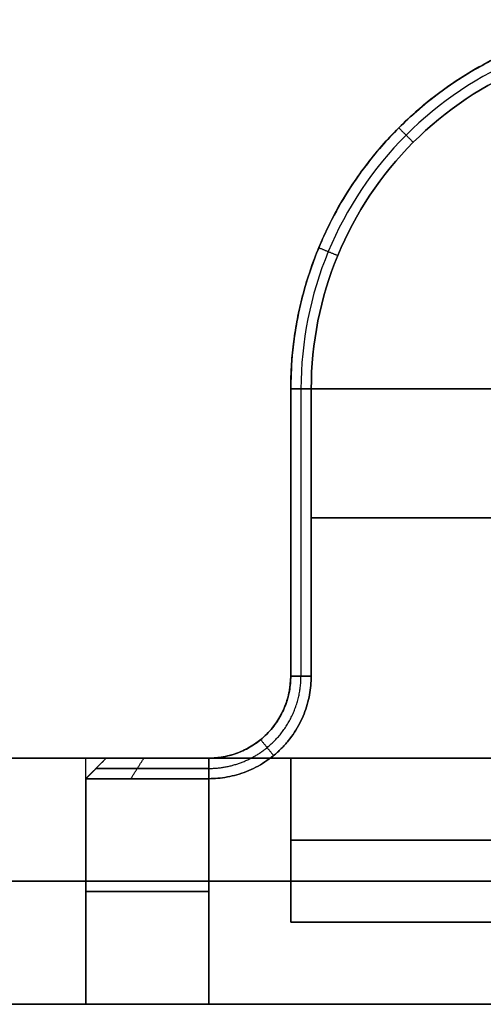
# Model space of a CAD drawing. Header units: millimetres. Extents: x -287 to 309, y -16 to 144.
# Tile 17 of 26: x 151 to 157, y -16 to -4. Entities that reach past the tile are written whole.
import ezdxf

# ---------------------------------------------------------------- set-up
doc = ezdxf.new("R2010")
doc.units = ezdxf.units.MM
doc.layers.add('Défaut', color=7, linetype='Continuous', true_color=0x000000)

msp = doc.modelspace()

# ---------------------------------------------------------------- linework, layer by layer
at = {"layer": 'Défaut'}
for p, q in [((154.478, -8.144, 296.4), (156.978, -8.144, 296.4)), ((156.978, -8.144, 299.6), (154.478, -8.144, 299.6)), ((154.478, -8.144, 496.4), (156.978, -8.144, 496.4)), ((156.978, -8.144, 499.6), (154.478, -8.144, 499.6)), ((154.478, -8.144, 96.4), (156.978, -8.144, 96.4)), ((156.978, -8.144, 99.6), (154.478, -8.144, 99.6)), ((154.728, -9.713, 302.1), (157.739, -9.713, 302.1)), ((157.739, -9.713, 293.9), (154.728, -9.713, 293.9)), ((154.728, -9.713, 502.1), (157.739, -9.713, 502.1)), ((157.739, -9.713, 493.9), (154.728, -9.713, 493.9)), ((154.728, -9.713, 102.1), (157.739, -9.713, 102.1)), ((157.739, -9.713, 93.9), (154.728, -9.713, 93.9)), ((154.478, -11.644, 300.448), (154.478, -11.644, 299.6)), ((154.478, -11.644, 500.448), (154.478, -11.644, 499.6)), ((154.478, -11.644, 100.448), (154.478, -11.644, 99.6)), ((-135.522, -12.644, 298), (158.478, -12.644, 298)), ((-135.522, -12.644, 498), (158.478, -12.644, 498)), ((-135.522, -12.644, 98), (158.478, -12.644, 98)), ((11.978, -12.644, 298), (151.978, -12.644, 298)), ((151.978, -12.894, 298), (152.228, -12.644, 298)), ((151.978, -12.894, 498), (152.228, -12.644, 498)), ((151.978, -12.894, 98), (152.228, -12.644, 98)), ((152.228, -12.644, 298), (154.478, -12.644, 298)), ((152.228, -12.644, 498), (154.478, -12.644, 498)), ((152.228, -12.644, 98), (154.478, -12.644, 98)), ((153.353, -12.644, 294.156), (153.353, -12.644, 301.844)), ((153.353, -12.644, 494.156), (153.353, -12.644, 501.844)), ((153.353, -12.644, 94.156), (153.353, -12.644, 101.844)), ((154.478, -14.644, 298), (154.478, -12.644, 298)), ((154.478, -14.644, 498), (154.478, -12.644, 498)), ((154.478, -14.644, 98), (154.478, -12.644, 98)), ((152.103, -12.769, 300.6), (152.103, -12.769, 295.4)), ((152.103, -12.769, 500.6), (152.103, -12.769, 495.4)), ((152.103, -12.769, 100.6), (152.103, -12.769, 95.4)), ((151.978, -12.894, 298), (151.978, -15.644, 298)), ((151.978, -12.894, 498), (151.978, -15.644, 498)), ((151.978, -12.894, 98), (151.978, -15.644, 98)), ((154.478, -13.644, 296.4), (154.478, -13.644, 299.6)), ((154.478, -13.644, 296.4), (163.478, -13.644, 296.4)), ((163.478, -13.644, 299.6), (154.478, -13.644, 299.6)), ((154.478, -13.644, 496.4), (154.478, -13.644, 499.6)), ((154.478, -13.644, 496.4), (163.478, -13.644, 496.4)), ((163.478, -13.644, 499.6), (154.478, -13.644, 499.6)), ((154.478, -13.644, 96.4), (154.478, -13.644, 99.6)), ((154.478, -13.644, 96.4), (163.478, -13.644, 96.4)), ((163.478, -13.644, 99.6), (154.478, -13.644, 99.6)), ((307.478, -14.144), (13.978, -14.144)), ((13.978, -14.144, 596), (307.478, -14.144, 596)), ((151.978, -14.269, 295.4), (151.978, -14.269, 300.6)), ((151.978, -14.269, 495.4), (151.978, -14.269, 500.6)), ((151.978, -14.269, 95.4), (151.978, -14.269, 100.6)), ((154.478, -14.644, 298), (163.478, -14.644, 298)), ((154.478, -14.644, 498), (163.478, -14.644, 498)), ((154.478, -14.644, 98), (163.478, -14.644, 98)), ((11.978, -15.644, 298), (151.978, -15.644, 298)), ((151.978, -15.644, 298), (188.978, -15.644, 298)), ((151.978, -15.644, 498), (188.978, -15.644, 498)), ((151.978, -15.644, 98), (188.978, -15.644, 98))]:
    msp.add_line(p, q, dxfattribs=at)
at = {"layer": 'Défaut', "extrusion": (0, 0, -1)}
for centre in [(-153.478, -11.644, -300.725), (-153.478, -11.644, -500.725), (-153.478, -11.644, -100.725)]:
    msp.add_arc(centre, 1, 180, 270, dxfattribs=at)
at = {"layer": 'Défaut'}
for centre in [(153.478, -11.644, 295.275), (153.478, -11.644, 495.275), (153.478, -11.644, 95.275)]:
    msp.add_arc(centre, 1, 270, 360, dxfattribs=at)
at = {"layer": 'Défaut', "extrusion": (0, -1, 0)}
for centre, start, end in [((153.478, 300.6, 14.269), 90, 180), ((153.478, 295.4, 14.269), 180, 270), ((153.478, 500.6, 14.269), 90, 180), ((153.478, 495.4, 14.269), 180, 270), ((153.478, 100.6, 14.269), 90, 180), ((153.478, 95.4, 14.269), 180, 270)]:
    msp.add_arc(centre, 1.5, start, end, dxfattribs=at)
at = {"layer": 'Défaut'}
for points, weights, degree, knots in [([(163.478, -11.644, 294.15), (163.478, -9.894, 294.15), (163.478, -8.144, 294.15), (163.478, -3.644, 294.15), (158.978, -3.644, 294.15), (154.478, -3.644, 294.15), (154.478, -8.144, 294.15), (154.478, -9.894, 294.15), (154.478, -11.644, 294.15)], [1, 1, 1, 0.707106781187, 1, 0.707106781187, 1, 1, 1], 2, [0, 0, 0, 3.5, 3.5, 12.499985, 12.499985, 21.499971, 21.499971, 24.999971, 24.999971, 24.999971]), ([(163.478, -11.644, 494.15), (163.478, -9.894, 494.15), (163.478, -8.144, 494.15), (163.478, -3.644, 494.15), (158.978, -3.644, 494.15), (154.478, -3.644, 494.15), (154.478, -8.144, 494.15), (154.478, -9.894, 494.15), (154.478, -11.644, 494.15)], [1, 1, 1, 0.707106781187, 1, 0.707106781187, 1, 1, 1], 2, [0, 0, 0, 3.5, 3.5, 12.499985, 12.499985, 21.499971, 21.499971, 24.999971, 24.999971, 24.999971]), ([(163.478, -11.644, 94.15), (163.478, -9.894, 94.15), (163.478, -8.144, 94.15), (163.478, -3.644, 94.15), (158.978, -3.644, 94.15), (154.478, -3.644, 94.15), (154.478, -8.144, 94.15), (154.478, -9.894, 94.15), (154.478, -11.644, 94.15)], [1, 1, 1, 0.707106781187, 1, 0.707106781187, 1, 1, 1], 2, [0, 0, 0, 3.5, 3.5, 12.499985, 12.499985, 21.499971, 21.499971, 24.999971, 24.999971, 24.999971]), ([(163.478, -11.644, 296.4), (163.478, -10.477, 296.4), (163.478, -9.311, 296.4), (163.478, -8.144, 296.4), (163.478, -5.508, 296.4), (161.614, -3.644, 296.4), (158.978, -3.644, 296.4), (156.342, -3.644, 296.4), (154.478, -5.508, 296.4), (154.478, -8.144, 296.4), (154.478, -9.311, 296.4), (154.478, -10.477, 296.4), (154.478, -11.644, 296.4)], [1, 1, 1, 1, 0.804738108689, 0.804738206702, 1.0000002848, 0.804738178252, 0.804738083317, 1, 1, 1, 1], 3, [0, 0, 0, 0, 3.500004, 3.500004, 3.500004, 11.408116, 11.408116, 11.408116, 19.316228, 19.316228, 19.316228, 22.816231, 22.816231, 22.816231, 22.816231]), ([(154.478, -11.644, 299.6), (154.478, -10.477, 299.6), (154.478, -9.311, 299.6), (154.478, -8.144, 299.6), (154.478, -5.508, 299.6), (156.342, -3.644, 299.6), (158.978, -3.644, 299.6), (161.614, -3.644, 299.6), (163.478, -5.508, 299.6), (163.478, -8.144, 299.6), (163.478, -9.311, 299.6), (163.478, -10.477, 299.6), (163.478, -11.644, 299.6)], [1, 1, 1, 1, 0.804738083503, 0.804738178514, 1.00000028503, 0.804738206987, 0.804738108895, 1, 1, 1, 1], 3, [0, 0, 0, 0, 3.500003, 3.500003, 3.500003, 11.408116, 11.408116, 11.408116, 19.316228, 19.316228, 19.316228, 22.816231, 22.816231, 22.816231, 22.816231]), ([(163.478, -11.644, 496.4), (163.478, -10.477, 496.4), (163.478, -9.311, 496.4), (163.478, -8.144, 496.4), (163.478, -5.508, 496.4), (161.614, -3.644, 496.4), (158.978, -3.644, 496.4), (156.342, -3.644, 496.4), (154.478, -5.508, 496.4), (154.478, -8.144, 496.4), (154.478, -9.311, 496.4), (154.478, -10.477, 496.4), (154.478, -11.644, 496.4)], [1, 1, 1, 1, 0.804738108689, 0.804738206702, 1.0000002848, 0.804738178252, 0.804738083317, 1, 1, 1, 1], 3, [0, 0, 0, 0, 3.500004, 3.500004, 3.500004, 11.408116, 11.408116, 11.408116, 19.316228, 19.316228, 19.316228, 22.816231, 22.816231, 22.816231, 22.816231]), ([(154.478, -11.644, 499.6), (154.478, -10.477, 499.6), (154.478, -9.311, 499.6), (154.478, -8.144, 499.6), (154.478, -5.508, 499.6), (156.342, -3.644, 499.6), (158.978, -3.644, 499.6), (161.614, -3.644, 499.6), (163.478, -5.508, 499.6), (163.478, -8.144, 499.6), (163.478, -9.311, 499.6), (163.478, -10.477, 499.6), (163.478, -11.644, 499.6)], [1, 1, 1, 1, 0.804738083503, 0.804738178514, 1.00000028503, 0.804738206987, 0.804738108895, 1, 1, 1, 1], 3, [0, 0, 0, 0, 3.500003, 3.500003, 3.500003, 11.408116, 11.408116, 11.408116, 19.316228, 19.316228, 19.316228, 22.816231, 22.816231, 22.816231, 22.816231]), ([(163.478, -11.644, 96.4), (163.478, -10.477, 96.4), (163.478, -9.311, 96.4), (163.478, -8.144, 96.4), (163.478, -5.508, 96.4), (161.614, -3.644, 96.4), (158.978, -3.644, 96.4), (156.342, -3.644, 96.4), (154.478, -5.508, 96.4), (154.478, -8.144, 96.4), (154.478, -9.311, 96.4), (154.478, -10.477, 96.4), (154.478, -11.644, 96.4)], [1, 1, 1, 1, 0.804738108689, 0.804738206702, 1.0000002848, 0.804738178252, 0.804738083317, 1, 1, 1, 1], 3, [0, 0, 0, 0, 3.500004, 3.500004, 3.500004, 11.408116, 11.408116, 11.408116, 19.316228, 19.316228, 19.316228, 22.816231, 22.816231, 22.816231, 22.816231]), ([(154.478, -11.644, 99.6), (154.478, -10.477, 99.6), (154.478, -9.311, 99.6), (154.478, -8.144, 99.6), (154.478, -5.508, 99.6), (156.342, -3.644, 99.6), (158.978, -3.644, 99.6), (161.614, -3.644, 99.6), (163.478, -5.508, 99.6), (163.478, -8.144, 99.6), (163.478, -9.311, 99.6), (163.478, -10.477, 99.6), (163.478, -11.644, 99.6)], [1, 1, 1, 1, 0.804738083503, 0.804738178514, 1.00000028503, 0.804738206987, 0.804738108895, 1, 1, 1, 1], 3, [0, 0, 0, 0, 3.500003, 3.500003, 3.500003, 11.408116, 11.408116, 11.408116, 19.316228, 19.316228, 19.316228, 22.816231, 22.816231, 22.816231, 22.816231]), ([(153.478, -12.769, 294.025), (153.879, -12.769, 294.025), (154.19, -12.515, 294.025), (154.603, -12.177, 294.025), (154.603, -11.644, 294.025)], [0.965952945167, 0.925679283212, 1, 0.903597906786, 1.00000000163], 2, [0.003447, 0.003447, 0.003447, 0.85666, 0.85666, 1.96337, 1.96337, 1.96337]), ([(153.478, -12.769, 301.975), (153.879, -12.769, 301.975), (154.19, -12.515, 301.975), (154.603, -12.177, 301.975), (154.603, -11.644, 301.975)], [0.965952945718, 0.92567928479, 1, 0.903597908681, 1.00000000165], 2, [0.003447, 0.003447, 0.003447, 0.85666, 0.85666, 1.963369, 1.963369, 1.963369]), ([(153.478, -12.769, 494.025), (153.879, -12.769, 494.025), (154.19, -12.515, 494.025), (154.603, -12.177, 494.025), (154.603, -11.644, 494.025)], [0.965952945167, 0.925679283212, 1, 0.903597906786, 1.00000000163], 2, [0.003447, 0.003447, 0.003447, 0.85666, 0.85666, 1.96337, 1.96337, 1.96337]), ([(153.478, -12.769, 501.975), (153.879, -12.769, 501.975), (154.19, -12.515, 501.975), (154.603, -12.177, 501.975), (154.603, -11.644, 501.975)], [0.965952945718, 0.92567928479, 1, 0.903597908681, 1.00000000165], 2, [0.003447, 0.003447, 0.003447, 0.85666, 0.85666, 1.963369, 1.963369, 1.963369]), ([(153.478, -12.769, 94.025), (153.879, -12.769, 94.025), (154.19, -12.515, 94.025), (154.603, -12.177, 94.025), (154.603, -11.644, 94.025)], [0.965952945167, 0.925679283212, 1, 0.903597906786, 1.00000000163], 2, [0.003447, 0.003447, 0.003447, 0.85666, 0.85666, 1.96337, 1.96337, 1.96337]), ([(153.478, -12.769, 101.975), (153.879, -12.769, 101.975), (154.19, -12.515, 101.975), (154.603, -12.177, 101.975), (154.603, -11.644, 101.975)], [0.965952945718, 0.92567928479, 1, 0.903597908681, 1.00000000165], 2, [0.003447, 0.003447, 0.003447, 0.85666, 0.85666, 1.963369, 1.963369, 1.963369]), ([(187.478, -12.644, 493.9), (170.478, -12.644, 493.9), (153.478, -12.644, 493.9), (151.978, -12.644, 493.9), (151.978, -12.644, 495.4), (151.978, -12.644, 498), (151.978, -12.644, 500.6), (151.978, -12.644, 502.1), (153.478, -12.644, 502.1)], [1, 1, 1, 0.707106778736, 1, 1, 1, 0.707106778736, 1], 2, [-120.253855, -120.253855, -120.253855, -87.813247, -87.813247, -84.95084, -84.95084, -79.989335, -79.989335, -77.126929, -77.126929, -77.126929]), ([(187.478, -12.644, 293.9), (170.478, -12.644, 293.9), (153.478, -12.644, 293.9), (151.978, -12.644, 293.9), (151.978, -12.644, 295.4), (151.978, -12.644, 298), (151.978, -12.644, 300.6), (151.978, -12.644, 302.1), (153.478, -12.644, 302.1)], [1, 1, 1, 0.707106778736, 1, 1, 1, 0.707106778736, 1], 2, [-120.253855, -120.253855, -120.253855, -87.813247, -87.813247, -84.95084, -84.95084, -79.989335, -79.989335, -77.126929, -77.126929, -77.126929]), ([(187.478, -12.644, 93.9), (170.478, -12.644, 93.9), (153.478, -12.644, 93.9), (151.978, -12.644, 93.9), (151.978, -12.644, 95.4), (151.978, -12.644, 98), (151.978, -12.644, 100.6), (151.978, -12.644, 102.1), (153.478, -12.644, 102.1)], [1, 1, 1, 0.707106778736, 1, 1, 1, 0.707106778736, 1], 2, [-120.253855, -120.253855, -120.253855, -87.813247, -87.813247, -84.95084, -84.95084, -79.989335, -79.989335, -77.126929, -77.126929, -77.126929]), ([(187.478, -12.644, 493.9), (188.978, -12.644, 493.9), (188.978, -12.644, 495.4), (188.978, -12.644, 498), (188.978, -12.644, 500.6), (188.978, -12.644, 502.1), (187.478, -12.644, 502.1), (170.478, -12.644, 502.1), (153.478, -12.644, 502.1)], [1, 0.707106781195, 1, 1, 1, 0.707106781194, 1, 1, 1], 2, [120.253855, 120.253855, 120.253855, 123.116261, 123.116261, 128.077764, 128.077764, 130.94017, 130.94017, 163.38077, 163.38077, 163.38077]), ([(187.478, -12.644, 293.9), (188.978, -12.644, 293.9), (188.978, -12.644, 295.4), (188.978, -12.644, 298), (188.978, -12.644, 300.6), (188.978, -12.644, 302.1), (187.478, -12.644, 302.1), (170.478, -12.644, 302.1), (153.478, -12.644, 302.1)], [1, 0.707106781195, 1, 1, 1, 0.707106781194, 1, 1, 1], 2, [120.253855, 120.253855, 120.253855, 123.116261, 123.116261, 128.077764, 128.077764, 130.94017, 130.94017, 163.38077, 163.38077, 163.38077]), ([(187.478, -12.644, 93.9), (188.978, -12.644, 93.9), (188.978, -12.644, 95.4), (188.978, -12.644, 98), (188.978, -12.644, 100.6), (188.978, -12.644, 102.1), (187.478, -12.644, 102.1), (170.478, -12.644, 102.1), (153.478, -12.644, 102.1)], [1, 0.707106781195, 1, 1, 1, 0.707106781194, 1, 1, 1], 2, [120.253855, 120.253855, 120.253855, 123.116261, 123.116261, 128.077764, 128.077764, 130.94017, 130.94017, 163.38077, 163.38077, 163.38077]), ([(152.103, -12.769, 295.4), (152.103, -12.769, 294.748), (152.608, -12.769, 294.336), (152.988, -12.769, 294.025), (153.478, -12.769, 294.025)], [1, 0.903598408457, 1, 0.925679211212, 0.965953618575], 2, [-0.000008, -0.000008, -0.000008, 1.106725, 1.106725, 1.959961, 1.959961, 1.959961]), ([(153.478, -12.769, 301.975), (152.988, -12.769, 301.975), (152.608, -12.769, 301.664), (152.103, -12.769, 301.252), (152.103, -12.769, 300.6)], [0.965953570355, 0.925679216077, 1, 0.903598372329, 0.999999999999], 2, [0.003483, 0.003483, 0.003483, 0.856717, 0.856717, 1.963449, 1.963449, 1.963449]), ([(152.103, -12.769, 495.4), (152.103, -12.769, 494.748), (152.608, -12.769, 494.336), (152.988, -12.769, 494.025), (153.478, -12.769, 494.025)], [1, 0.903598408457, 1, 0.925679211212, 0.965953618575], 2, [-0.000008, -0.000008, -0.000008, 1.106725, 1.106725, 1.959961, 1.959961, 1.959961]), ([(153.478, -12.769, 501.975), (152.988, -12.769, 501.975), (152.608, -12.769, 501.664), (152.103, -12.769, 501.252), (152.103, -12.769, 500.6)], [0.965953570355, 0.925679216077, 1, 0.903598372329, 0.999999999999], 2, [0.003483, 0.003483, 0.003483, 0.856717, 0.856717, 1.963449, 1.963449, 1.963449]), ([(152.103, -12.769, 95.4), (152.103, -12.769, 94.748), (152.608, -12.769, 94.336), (152.988, -12.769, 94.025), (153.478, -12.769, 94.025)], [1, 0.903598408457, 1, 0.925679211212, 0.965953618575], 2, [-0.000008, -0.000008, -0.000008, 1.106725, 1.106725, 1.959961, 1.959961, 1.959961]), ([(153.478, -12.769, 101.975), (152.988, -12.769, 101.975), (152.608, -12.769, 101.664), (152.103, -12.769, 101.252), (152.103, -12.769, 100.6)], [0.965953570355, 0.925679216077, 1, 0.903598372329, 0.999999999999], 2, [0.003483, 0.003483, 0.003483, 0.856717, 0.856717, 1.963449, 1.963449, 1.963449]), ([(153.478, -14.144, 502.1), (151.978, -14.144, 502.1), (151.978, -14.144, 500.6), (151.978, -14.144, 498), (151.978, -14.144, 495.4), (151.978, -14.144, 493.9), (153.478, -14.144, 493.9), (170.478, -14.144, 493.9), (187.478, -14.144, 493.9)], [1, 0.707106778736, 1, 1, 1, 0.707106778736, 1, 1, 1], 2, [77.126929, 77.126929, 77.126929, 79.090392, 79.090392, 84.290392, 84.290392, 86.253855, 86.253855, 120.253855, 120.253855, 120.253855]), ([(153.478, -14.144, 302.1), (151.978, -14.144, 302.1), (151.978, -14.144, 300.6), (151.978, -14.144, 298), (151.978, -14.144, 295.4), (151.978, -14.144, 293.9), (153.478, -14.144, 293.9), (170.478, -14.144, 293.9), (187.478, -14.144, 293.9)], [1, 0.707106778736, 1, 1, 1, 0.707106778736, 1, 1, 1], 2, [77.126929, 77.126929, 77.126929, 79.090392, 79.090392, 84.290392, 84.290392, 86.253855, 86.253855, 120.253855, 120.253855, 120.253855]), ([(153.478, -14.144, 102.1), (151.978, -14.144, 102.1), (151.978, -14.144, 100.6), (151.978, -14.144, 98), (151.978, -14.144, 95.4), (151.978, -14.144, 93.9), (153.478, -14.144, 93.9), (170.478, -14.144, 93.9), (187.478, -14.144, 93.9)], [1, 0.707106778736, 1, 1, 1, 0.707106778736, 1, 1, 1], 2, [77.126929, 77.126929, 77.126929, 79.090392, 79.090392, 84.290392, 84.290392, 86.253855, 86.253855, 120.253855, 120.253855, 120.253855]), ([(187.478, -14.144, 493.9), (188.978, -14.144, 493.9), (188.978, -14.144, 495.4), (188.978, -14.144, 498), (188.978, -14.144, 500.6), (188.978, -14.144, 502.1), (187.478, -14.144, 502.1), (170.478, -14.144, 502.1), (153.478, -14.144, 502.1)], [1, 0.707106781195, 1, 1, 1, 0.707106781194, 1, 1, 1], 2, [120.253855, 120.253855, 120.253855, 122.217312, 122.217312, 127.417312, 127.417312, 129.38077, 129.38077, 163.38077, 163.38077, 163.38077]), ([(187.478, -14.144, 293.9), (188.978, -14.144, 293.9), (188.978, -14.144, 295.4), (188.978, -14.144, 298), (188.978, -14.144, 300.6), (188.978, -14.144, 302.1), (187.478, -14.144, 302.1), (170.478, -14.144, 302.1), (153.478, -14.144, 302.1)], [1, 0.707106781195, 1, 1, 1, 0.707106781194, 1, 1, 1], 2, [120.253855, 120.253855, 120.253855, 122.217312, 122.217312, 127.417312, 127.417312, 129.38077, 129.38077, 163.38077, 163.38077, 163.38077]), ([(187.478, -14.144, 93.9), (188.978, -14.144, 93.9), (188.978, -14.144, 95.4), (188.978, -14.144, 98), (188.978, -14.144, 100.6), (188.978, -14.144, 102.1), (187.478, -14.144, 102.1), (170.478, -14.144, 102.1), (153.478, -14.144, 102.1)], [1, 0.707106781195, 1, 1, 1, 0.707106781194, 1, 1, 1], 2, [120.253855, 120.253855, 120.253855, 122.217312, 122.217312, 127.417312, 127.417312, 129.38077, 129.38077, 163.38077, 163.38077, 163.38077]), ([(187.478, -15.644, 493.9), (170.478, -15.644, 493.9), (153.478, -15.644, 493.9), (151.978, -15.644, 493.9), (151.978, -15.644, 495.4), (151.978, -15.644, 498), (151.978, -15.644, 500.6), (151.978, -15.644, 502.1), (153.478, -15.644, 502.1)], [1, 1, 1, 0.707106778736, 1, 1, 1, 0.707106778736, 1], 2, [-120.253855, -120.253855, -120.253855, -87.813247, -87.813247, -84.95084, -84.95084, -79.989335, -79.989335, -77.126929, -77.126929, -77.126929]), ([(187.478, -15.644, 293.9), (170.478, -15.644, 293.9), (153.478, -15.644, 293.9), (151.978, -15.644, 293.9), (151.978, -15.644, 295.4), (151.978, -15.644, 298), (151.978, -15.644, 300.6), (151.978, -15.644, 302.1), (153.478, -15.644, 302.1)], [1, 1, 1, 0.707106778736, 1, 1, 1, 0.707106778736, 1], 2, [-120.253855, -120.253855, -120.253855, -87.813247, -87.813247, -84.95084, -84.95084, -79.989335, -79.989335, -77.126929, -77.126929, -77.126929]), ([(187.478, -15.644, 93.9), (170.478, -15.644, 93.9), (153.478, -15.644, 93.9), (151.978, -15.644, 93.9), (151.978, -15.644, 95.4), (151.978, -15.644, 98), (151.978, -15.644, 100.6), (151.978, -15.644, 102.1), (153.478, -15.644, 102.1)], [1, 1, 1, 0.707106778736, 1, 1, 1, 0.707106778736, 1], 2, [-120.253855, -120.253855, -120.253855, -87.813247, -87.813247, -84.95084, -84.95084, -79.989335, -79.989335, -77.126929, -77.126929, -77.126929]), ([(153.478, -15.644, 502.1), (170.478, -15.644, 502.1), (187.478, -15.644, 502.1), (188.978, -15.644, 502.1), (188.978, -15.644, 500.6), (188.978, -15.644, 498), (188.978, -15.644, 495.4), (188.978, -15.644, 493.9), (187.478, -15.644, 493.9)], [1, 1, 1, 0.707106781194, 1, 1, 1, 0.707106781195, 1], 2, [-163.38077, -163.38077, -163.38077, -130.94017, -130.94017, -128.077764, -128.077764, -123.116261, -123.116261, -120.253855, -120.253855, -120.253855]), ([(153.478, -15.644, 302.1), (170.478, -15.644, 302.1), (187.478, -15.644, 302.1), (188.978, -15.644, 302.1), (188.978, -15.644, 300.6), (188.978, -15.644, 298), (188.978, -15.644, 295.4), (188.978, -15.644, 293.9), (187.478, -15.644, 293.9)], [1, 1, 1, 0.707106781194, 1, 1, 1, 0.707106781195, 1], 2, [-163.38077, -163.38077, -163.38077, -130.94017, -130.94017, -128.077764, -128.077764, -123.116261, -123.116261, -120.253855, -120.253855, -120.253855]), ([(153.478, -15.644, 102.1), (170.478, -15.644, 102.1), (187.478, -15.644, 102.1), (188.978, -15.644, 102.1), (188.978, -15.644, 100.6), (188.978, -15.644, 98), (188.978, -15.644, 95.4), (188.978, -15.644, 93.9), (187.478, -15.644, 93.9)], [1, 1, 1, 0.707106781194, 1, 1, 1, 0.707106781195, 1], 2, [-163.38077, -163.38077, -163.38077, -130.94017, -130.94017, -128.077764, -128.077764, -123.116261, -123.116261, -120.253855, -120.253855, -120.253855])]:
    msp.add_rational_spline(points, weights, degree=degree, knots=knots, dxfattribs=at)
for points, degree, knots in [([(154.478, -11.644, 301.85), (154.478, -10.477, 301.85), (154.478, -9.311, 301.85), (154.478, -8.144, 301.85), (154.478, -7.555, 301.85), (154.712, -6.377, 301.85), (155.713, -4.879, 301.85), (157.211, -3.878, 301.85), (158.978, -3.527, 301.85), (160.745, -3.878, 301.85), (162.243, -4.879, 301.85), (163.244, -6.377, 301.85), (163.478, -7.555, 301.85), (163.478, -8.144, 301.85), (163.478, -9.311, 301.85), (163.478, -10.477, 301.85), (163.478, -11.644, 301.85)], 3, [-21.389655, -21.389655, -21.389655, -21.389655, -17.889655, -17.889655, -17.889655, -16.090948, -14.292241, -12.493534, -10.694828, -8.896121, -7.097414, -5.298707, -3.5, -3.5, -3.5, 0, 0, 0, 0]), ([(154.478, -11.644, 501.85), (154.478, -10.477, 501.85), (154.478, -9.311, 501.85), (154.478, -8.144, 501.85), (154.478, -7.555, 501.85), (154.712, -6.377, 501.85), (155.713, -4.879, 501.85), (157.211, -3.878, 501.85), (158.978, -3.527, 501.85), (160.745, -3.878, 501.85), (162.243, -4.879, 501.85), (163.244, -6.377, 501.85), (163.478, -7.555, 501.85), (163.478, -8.144, 501.85), (163.478, -9.311, 501.85), (163.478, -10.477, 501.85), (163.478, -11.644, 501.85)], 3, [-21.389655, -21.389655, -21.389655, -21.389655, -17.889655, -17.889655, -17.889655, -16.090948, -14.292241, -12.493534, -10.694828, -8.896121, -7.097414, -5.298707, -3.5, -3.5, -3.5, 0, 0, 0, 0]), ([(154.478, -11.644, 101.85), (154.478, -10.477, 101.85), (154.478, -9.311, 101.85), (154.478, -8.144, 101.85), (154.478, -7.555, 101.85), (154.712, -6.377, 101.85), (155.713, -4.879, 101.85), (157.211, -3.878, 101.85), (158.978, -3.527, 101.85), (160.745, -3.878, 101.85), (162.243, -4.879, 101.85), (163.244, -6.377, 101.85), (163.478, -7.555, 101.85), (163.478, -8.144, 101.85), (163.478, -9.311, 101.85), (163.478, -10.477, 101.85), (163.478, -11.644, 101.85)], 3, [-21.389655, -21.389655, -21.389655, -21.389655, -17.889655, -17.889655, -17.889655, -16.090948, -14.292241, -12.493534, -10.694828, -8.896121, -7.097414, -5.298707, -3.5, -3.5, -3.5, 0, 0, 0, 0]), ([(163.353, -11.644, 294.025), (163.353, -10.477, 294.025), (163.353, -9.311, 294.025), (163.353, -8.144, 294.025), (163.353, -7.571, 294.025), (163.125, -6.426, 294.025), (162.152, -4.97, 294.025), (160.696, -3.996, 294.025), (158.978, -3.655, 294.025), (157.26, -3.996, 294.025), (155.804, -4.97, 294.025), (154.831, -6.426, 294.025), (154.603, -7.571, 294.025), (154.603, -8.144, 294.025), (154.603, -9.311, 294.025), (154.603, -10.477, 294.025), (154.603, -11.644, 294.025)], 3, [0, 0, 0, 0, 3.5, 3.5, 3.5, 5.168929, 6.837858, 8.506787, 10.175716, 11.844645, 13.513574, 15.182503, 16.851431, 16.851431, 16.851431, 20.351431, 20.351431, 20.351431, 20.351431]), ([(163.353, -11.644, 301.975), (163.353, -10.477, 301.975), (163.353, -9.311, 301.975), (163.353, -8.144, 301.975), (163.353, -7.571, 301.975), (163.125, -6.426, 301.975), (162.152, -4.97, 301.975), (160.696, -3.996, 301.975), (158.978, -3.655, 301.975), (157.26, -3.996, 301.975), (155.804, -4.97, 301.975), (154.831, -6.426, 301.975), (154.603, -7.571, 301.975), (154.603, -8.144, 301.975), (154.603, -9.311, 301.975), (154.603, -10.477, 301.975), (154.603, -11.644, 301.975)], 3, [0, 0, 0, 0, 3.5, 3.5, 3.5, 5.168929, 6.837858, 8.506787, 10.175716, 11.844645, 13.513574, 15.182503, 16.851431, 16.851431, 16.851431, 20.351431, 20.351431, 20.351431, 20.351431]), ([(163.353, -11.644, 494.025), (163.353, -10.477, 494.025), (163.353, -9.311, 494.025), (163.353, -8.144, 494.025), (163.353, -7.571, 494.025), (163.125, -6.426, 494.025), (162.152, -4.97, 494.025), (160.696, -3.996, 494.025), (158.978, -3.655, 494.025), (157.26, -3.996, 494.025), (155.804, -4.97, 494.025), (154.831, -6.426, 494.025), (154.603, -7.571, 494.025), (154.603, -8.144, 494.025), (154.603, -9.311, 494.025), (154.603, -10.477, 494.025), (154.603, -11.644, 494.025)], 3, [0, 0, 0, 0, 3.5, 3.5, 3.5, 5.168929, 6.837858, 8.506787, 10.175716, 11.844645, 13.513574, 15.182503, 16.851431, 16.851431, 16.851431, 20.351431, 20.351431, 20.351431, 20.351431]), ([(163.353, -11.644, 501.975), (163.353, -10.477, 501.975), (163.353, -9.311, 501.975), (163.353, -8.144, 501.975), (163.353, -7.571, 501.975), (163.125, -6.426, 501.975), (162.152, -4.97, 501.975), (160.696, -3.996, 501.975), (158.978, -3.655, 501.975), (157.26, -3.996, 501.975), (155.804, -4.97, 501.975), (154.831, -6.426, 501.975), (154.603, -7.571, 501.975), (154.603, -8.144, 501.975), (154.603, -9.311, 501.975), (154.603, -10.477, 501.975), (154.603, -11.644, 501.975)], 3, [0, 0, 0, 0, 3.5, 3.5, 3.5, 5.168929, 6.837858, 8.506787, 10.175716, 11.844645, 13.513574, 15.182503, 16.851431, 16.851431, 16.851431, 20.351431, 20.351431, 20.351431, 20.351431]), ([(163.353, -11.644, 94.025), (163.353, -10.477, 94.025), (163.353, -9.311, 94.025), (163.353, -8.144, 94.025), (163.353, -7.571, 94.025), (163.125, -6.426, 94.025), (162.152, -4.97, 94.025), (160.696, -3.996, 94.025), (158.978, -3.655, 94.025), (157.26, -3.996, 94.025), (155.804, -4.97, 94.025), (154.831, -6.426, 94.025), (154.603, -7.571, 94.025), (154.603, -8.144, 94.025), (154.603, -9.311, 94.025), (154.603, -10.477, 94.025), (154.603, -11.644, 94.025)], 3, [0, 0, 0, 0, 3.5, 3.5, 3.5, 5.168929, 6.837858, 8.506787, 10.175716, 11.844645, 13.513574, 15.182503, 16.851431, 16.851431, 16.851431, 20.351431, 20.351431, 20.351431, 20.351431]), ([(163.353, -11.644, 101.975), (163.353, -10.477, 101.975), (163.353, -9.311, 101.975), (163.353, -8.144, 101.975), (163.353, -7.571, 101.975), (163.125, -6.426, 101.975), (162.152, -4.97, 101.975), (160.696, -3.996, 101.975), (158.978, -3.655, 101.975), (157.26, -3.996, 101.975), (155.804, -4.97, 101.975), (154.831, -6.426, 101.975), (154.603, -7.571, 101.975), (154.603, -8.144, 101.975), (154.603, -9.311, 101.975), (154.603, -10.477, 101.975), (154.603, -11.644, 101.975)], 3, [0, 0, 0, 0, 3.5, 3.5, 3.5, 5.168929, 6.837858, 8.506787, 10.175716, 11.844645, 13.513574, 15.182503, 16.851431, 16.851431, 16.851431, 20.351431, 20.351431, 20.351431, 20.351431]), ([(154.728, -11.644, 302.1), (154.728, -10.477, 302.1), (154.728, -9.311, 302.1), (154.728, -8.144, 302.1), (154.728, -7.588, 302.1), (154.949, -6.475, 302.1), (155.894, -5.06, 302.1), (157.309, -4.115, 302.1), (158.978, -3.783, 302.1), (160.647, -4.115, 302.1), (162.062, -5.06, 302.1), (163.007, -6.475, 302.1), (163.228, -7.588, 302.1), (163.228, -8.144, 302.1), (163.228, -9.311, 302.1), (163.228, -10.477, 302.1), (163.228, -11.644, 302.1)], 3, [-20.590222, -20.590222, -20.590222, -20.590222, -17.090222, -17.090222, -17.090222, -15.391444, -13.692666, -11.993888, -10.295111, -8.596333, -6.897555, -5.198778, -3.5, -3.5, -3.5, 0, 0, 0, 0]), ([(163.228, -11.644, 293.9), (163.228, -10.477, 293.9), (163.228, -9.311, 293.9), (163.228, -8.144, 293.9), (163.228, -7.588, 293.9), (163.007, -6.475, 293.9), (162.062, -5.06, 293.9), (160.647, -4.115, 293.9), (158.978, -3.783, 293.9), (157.309, -4.115, 293.9), (155.894, -5.06, 293.9), (154.949, -6.475, 293.9), (154.728, -7.588, 293.9), (154.728, -8.144, 293.9), (154.728, -9.311, 293.9), (154.728, -10.477, 293.9), (154.728, -11.644, 293.9)], 3, [-20.590222, -20.590222, -20.590222, -20.590222, -17.090222, -17.090222, -17.090222, -15.391444, -13.692666, -11.993888, -10.295111, -8.596333, -6.897555, -5.198778, -3.5, -3.5, -3.5, 0, 0, 0, 0]), ([(154.728, -11.644, 502.1), (154.728, -10.477, 502.1), (154.728, -9.311, 502.1), (154.728, -8.144, 502.1), (154.728, -7.588, 502.1), (154.949, -6.475, 502.1), (155.894, -5.06, 502.1), (157.309, -4.115, 502.1), (158.978, -3.783, 502.1), (160.647, -4.115, 502.1), (162.062, -5.06, 502.1), (163.007, -6.475, 502.1), (163.228, -7.588, 502.1), (163.228, -8.144, 502.1), (163.228, -9.311, 502.1), (163.228, -10.477, 502.1), (163.228, -11.644, 502.1)], 3, [-20.590222, -20.590222, -20.590222, -20.590222, -17.090222, -17.090222, -17.090222, -15.391444, -13.692666, -11.993888, -10.295111, -8.596333, -6.897555, -5.198778, -3.5, -3.5, -3.5, 0, 0, 0, 0]), ([(163.228, -11.644, 493.9), (163.228, -10.477, 493.9), (163.228, -9.311, 493.9), (163.228, -8.144, 493.9), (163.228, -7.588, 493.9), (163.007, -6.475, 493.9), (162.062, -5.06, 493.9), (160.647, -4.115, 493.9), (158.978, -3.783, 493.9), (157.309, -4.115, 493.9), (155.894, -5.06, 493.9), (154.949, -6.475, 493.9), (154.728, -7.588, 493.9), (154.728, -8.144, 493.9), (154.728, -9.311, 493.9), (154.728, -10.477, 493.9), (154.728, -11.644, 493.9)], 3, [-20.590222, -20.590222, -20.590222, -20.590222, -17.090222, -17.090222, -17.090222, -15.391444, -13.692666, -11.993888, -10.295111, -8.596333, -6.897555, -5.198778, -3.5, -3.5, -3.5, 0, 0, 0, 0]), ([(154.728, -11.644, 102.1), (154.728, -10.477, 102.1), (154.728, -9.311, 102.1), (154.728, -8.144, 102.1), (154.728, -7.588, 102.1), (154.949, -6.475, 102.1), (155.894, -5.06, 102.1), (157.309, -4.115, 102.1), (158.978, -3.783, 102.1), (160.647, -4.115, 102.1), (162.062, -5.06, 102.1), (163.007, -6.475, 102.1), (163.228, -7.588, 102.1), (163.228, -8.144, 102.1), (163.228, -9.311, 102.1), (163.228, -10.477, 102.1), (163.228, -11.644, 102.1)], 3, [-20.590222, -20.590222, -20.590222, -20.590222, -17.090222, -17.090222, -17.090222, -15.391444, -13.692666, -11.993888, -10.295111, -8.596333, -6.897555, -5.198778, -3.5, -3.5, -3.5, 0, 0, 0, 0]), ([(163.228, -11.644, 93.9), (163.228, -10.477, 93.9), (163.228, -9.311, 93.9), (163.228, -8.144, 93.9), (163.228, -7.588, 93.9), (163.007, -6.475, 93.9), (162.062, -5.06, 93.9), (160.647, -4.115, 93.9), (158.978, -3.783, 93.9), (157.309, -4.115, 93.9), (155.894, -5.06, 93.9), (154.949, -6.475, 93.9), (154.728, -7.588, 93.9), (154.728, -8.144, 93.9), (154.728, -9.311, 93.9), (154.728, -10.477, 93.9), (154.728, -11.644, 93.9)], 3, [-20.590222, -20.590222, -20.590222, -20.590222, -17.090222, -17.090222, -17.090222, -15.391444, -13.692666, -11.993888, -10.295111, -8.596333, -6.897555, -5.198778, -3.5, -3.5, -3.5, 0, 0, 0, 0]), ([(151.978, -15.644, 300.6), (151.978, -15.394, 300.6), (151.978, -15.144, 300.6), (151.978, -14.019, 300.6), (151.978, -12.894, 300.6)], 2, [0, 0, 0, 0.5, 0.5, 2.75, 2.75, 2.75]), ([(151.978, -12.894, 295.4), (151.978, -14.019, 295.4), (151.978, -15.144, 295.4), (151.978, -15.394, 295.4), (151.978, -15.644, 295.4)], 2, [0, 0, 0, 2.25, 2.25, 2.75, 2.75, 2.75]), ([(151.978, -15.644, 500.6), (151.978, -15.394, 500.6), (151.978, -15.144, 500.6), (151.978, -14.019, 500.6), (151.978, -12.894, 500.6)], 2, [0, 0, 0, 0.5, 0.5, 2.75, 2.75, 2.75]), ([(151.978, -12.894, 495.4), (151.978, -14.019, 495.4), (151.978, -15.144, 495.4), (151.978, -15.394, 495.4), (151.978, -15.644, 495.4)], 2, [0, 0, 0, 2.25, 2.25, 2.75, 2.75, 2.75]), ([(151.978, -15.644, 100.6), (151.978, -15.394, 100.6), (151.978, -15.144, 100.6), (151.978, -14.019, 100.6), (151.978, -12.894, 100.6)], 2, [0, 0, 0, 0.5, 0.5, 2.75, 2.75, 2.75]), ([(151.978, -12.894, 95.4), (151.978, -14.019, 95.4), (151.978, -15.144, 95.4), (151.978, -15.394, 95.4), (151.978, -15.644, 95.4)], 2, [0, 0, 0, 2.25, 2.25, 2.75, 2.75, 2.75])]:
    msp.add_open_spline(points, degree=degree, knots=knots, dxfattribs=at)
for points in [[(155.796, -4.962, 294.15), (155.884, -5.05, 294.025), (155.973, -5.139, 293.9)], [(155.796, -4.962, 301.85), (155.884, -5.05, 301.975), (155.973, -5.139, 302.1)], [(155.796, -4.962, 494.15), (155.884, -5.05, 494.025), (155.973, -5.139, 493.9)], [(155.796, -4.962, 501.85), (155.884, -5.05, 501.975), (155.973, -5.139, 502.1)], [(155.796, -4.962, 94.15), (155.884, -5.05, 94.025), (155.973, -5.139, 93.9)], [(155.796, -4.962, 101.85), (155.884, -5.05, 101.975), (155.973, -5.139, 102.1)], [(154.82, -6.422, 294.15), (154.936, -6.47, 294.025), (155.051, -6.517, 293.9)], [(154.82, -6.422, 301.85), (154.936, -6.47, 301.975), (155.051, -6.517, 302.1)], [(154.82, -6.422, 494.15), (154.936, -6.47, 494.025), (155.051, -6.517, 493.9)], [(154.82, -6.422, 501.85), (154.936, -6.47, 501.975), (155.051, -6.517, 502.1)], [(154.82, -6.422, 94.15), (154.936, -6.47, 94.025), (155.051, -6.517, 93.9)], [(154.82, -6.422, 101.85), (154.936, -6.47, 101.975), (155.051, -6.517, 102.1)], [(154.478, -8.144, 299.6), (154.478, -8.144, 300.725), (154.478, -8.144, 301.85)], [(154.478, -8.144, 294.15), (154.478, -8.144, 295.275), (154.478, -8.144, 296.4)], [(154.478, -8.144, 294.15), (154.603, -8.144, 294.025), (154.728, -8.144, 293.9)], [(154.478, -8.144, 301.85), (154.603, -8.144, 301.975), (154.728, -8.144, 302.1)], [(154.478, -8.144, 499.6), (154.478, -8.144, 500.725), (154.478, -8.144, 501.85)], [(154.478, -8.144, 494.15), (154.478, -8.144, 495.275), (154.478, -8.144, 496.4)], [(154.478, -8.144, 494.15), (154.603, -8.144, 494.025), (154.728, -8.144, 493.9)], [(154.478, -8.144, 501.85), (154.603, -8.144, 501.975), (154.728, -8.144, 502.1)], [(154.478, -8.144, 99.6), (154.478, -8.144, 100.725), (154.478, -8.144, 101.85)], [(154.478, -8.144, 94.15), (154.478, -8.144, 95.275), (154.478, -8.144, 96.4)], [(154.478, -8.144, 94.15), (154.603, -8.144, 94.025), (154.728, -8.144, 93.9)], [(154.478, -8.144, 101.85), (154.603, -8.144, 101.975), (154.728, -8.144, 102.1)], [(154.478, -11.644, 299.6), (154.478, -11.644, 300.725), (154.478, -11.644, 301.85)], [(154.478, -11.644, 294.15), (154.478, -11.644, 295.275), (154.478, -11.644, 296.4)], [(154.728, -11.644, 293.9), (154.603, -11.644, 294.025), (154.478, -11.644, 294.15)], [(154.478, -11.644, 301.85), (154.603, -11.644, 301.975), (154.728, -11.644, 302.1)], [(154.478, -11.644, 499.6), (154.478, -11.644, 500.725), (154.478, -11.644, 501.85)], [(154.478, -11.644, 494.15), (154.478, -11.644, 495.275), (154.478, -11.644, 496.4)], [(154.728, -11.644, 493.9), (154.603, -11.644, 494.025), (154.478, -11.644, 494.15)], [(154.478, -11.644, 501.85), (154.603, -11.644, 501.975), (154.728, -11.644, 502.1)], [(154.478, -11.644, 99.6), (154.478, -11.644, 100.725), (154.478, -11.644, 101.85)], [(154.478, -11.644, 94.15), (154.478, -11.644, 95.275), (154.478, -11.644, 96.4)], [(154.728, -11.644, 93.9), (154.603, -11.644, 94.025), (154.478, -11.644, 94.15)], [(154.478, -11.644, 101.85), (154.603, -11.644, 101.975), (154.728, -11.644, 102.1)], [(154.111, -12.418, 294.15), (154.19, -12.515, 294.025), (154.269, -12.612, 293.9)], [(154.111, -12.418, 301.85), (154.19, -12.515, 301.975), (154.269, -12.612, 302.1)], [(154.111, -12.418, 494.15), (154.19, -12.515, 494.025), (154.269, -12.612, 493.9)], [(154.111, -12.418, 501.85), (154.19, -12.515, 501.975), (154.269, -12.612, 502.1)], [(154.111, -12.418, 94.15), (154.19, -12.515, 94.025), (154.269, -12.612, 93.9)], [(154.111, -12.418, 101.85), (154.19, -12.515, 101.975), (154.269, -12.612, 102.1)], [(158.478, -12.644, 296.5), (11.478, -12.644, 296.5), (-135.522, -12.644, 296.5)], [(-135.522, -12.644, 299.5), (11.478, -12.644, 299.5), (158.478, -12.644, 299.5)], [(-135.522, -12.644, 499.5), (11.478, -12.644, 499.5), (158.478, -12.644, 499.5)], [(158.478, -12.644, 496.5), (11.478, -12.644, 496.5), (-135.522, -12.644, 496.5)], [(-135.522, -12.644, 99.5), (11.478, -12.644, 99.5), (158.478, -12.644, 99.5)], [(158.478, -12.644, 96.5), (11.478, -12.644, 96.5), (-135.522, -12.644, 96.5)], [(13.978, -12.644, 596), (160.728, -12.644, 596), (307.478, -12.644, 596)], [(307.478, -12.644), (160.728, -12.644), (13.978, -12.644)], [(151.978, -15.644, 500.6), (151.978, -14.144, 500.6), (151.978, -12.644, 500.6)], [(151.978, -15.644, 495.4), (151.978, -14.144, 495.4), (151.978, -12.644, 495.4)], [(151.978, -15.644, 300.6), (151.978, -14.144, 300.6), (151.978, -12.644, 300.6)], [(151.978, -15.644, 295.4), (151.978, -14.144, 295.4), (151.978, -12.644, 295.4)], [(151.978, -15.644, 100.6), (151.978, -14.144, 100.6), (151.978, -12.644, 100.6)], [(151.978, -15.644, 95.4), (151.978, -14.144, 95.4), (151.978, -12.644, 95.4)], [(151.978, -12.894, 300.6), (152.103, -12.769, 300.6), (152.228, -12.644, 300.6)], [(152.228, -12.644, 295.4), (152.103, -12.769, 295.4), (151.978, -12.894, 295.4)], [(151.978, -12.894, 500.6), (152.103, -12.769, 500.6), (152.228, -12.644, 500.6)], [(152.228, -12.644, 495.4), (152.103, -12.769, 495.4), (151.978, -12.894, 495.4)], [(151.978, -12.894, 100.6), (152.103, -12.769, 100.6), (152.228, -12.644, 100.6)], [(152.228, -12.644, 95.4), (152.103, -12.769, 95.4), (151.978, -12.894, 95.4)], [(152.228, -12.644, 295.4), (152.228, -12.644, 298), (152.228, -12.644, 300.6)], [(152.228, -12.644, 495.4), (152.228, -12.644, 498), (152.228, -12.644, 500.6)], [(152.228, -12.644, 95.4), (152.228, -12.644, 98), (152.228, -12.644, 100.6)], [(152.529, -12.894, 294.239), (152.608, -12.769, 294.336), (152.687, -12.644, 294.432)], [(152.529, -12.894, 301.761), (152.608, -12.769, 301.664), (152.687, -12.644, 301.568)], [(152.529, -12.894, 494.239), (152.608, -12.769, 494.336), (152.687, -12.644, 494.432)], [(152.529, -12.894, 501.761), (152.608, -12.769, 501.664), (152.687, -12.644, 501.568)], [(152.529, -12.894, 94.239), (152.608, -12.769, 94.336), (152.687, -12.644, 94.432)], [(152.529, -12.894, 101.761), (152.608, -12.769, 101.664), (152.687, -12.644, 101.568)], [(153.478, -12.644, 502.1), (153.478, -14.144, 502.1), (153.478, -15.644, 502.1)], [(153.478, -12.644, 302.1), (153.478, -14.144, 302.1), (153.478, -15.644, 302.1)], [(153.478, -12.644, 102.1), (153.478, -14.144, 102.1), (153.478, -15.644, 102.1)], [(153.478, -15.644, 493.9), (153.478, -14.144, 493.9), (153.478, -12.644, 493.9)], [(153.478, -15.644, 293.9), (153.478, -14.144, 293.9), (153.478, -12.644, 293.9)], [(153.478, -15.644, 93.9), (153.478, -14.144, 93.9), (153.478, -12.644, 93.9)], [(153.478, -12.644, 296.4), (153.978, -12.644, 296.4), (154.478, -12.644, 296.4)], [(153.478, -12.644, 301.85), (153.478, -12.644, 300.725), (153.478, -12.644, 299.6)], [(154.478, -12.644, 299.6), (153.978, -12.644, 299.6), (153.478, -12.644, 299.6)], [(153.478, -12.644, 296.4), (153.478, -12.644, 295.275), (153.478, -12.644, 294.15)], [(153.478, -12.644, 294.15), (153.478, -12.769, 294.025), (153.478, -12.894, 293.9)], [(153.478, -12.894, 302.1), (153.478, -12.769, 301.975), (153.478, -12.644, 301.85)], [(153.478, -12.644, 496.4), (153.978, -12.644, 496.4), (154.478, -12.644, 496.4)], [(153.478, -12.644, 501.85), (153.478, -12.644, 500.725), (153.478, -12.644, 499.6)], [(154.478, -12.644, 499.6), (153.978, -12.644, 499.6), (153.478, -12.644, 499.6)], [(153.478, -12.644, 496.4), (153.478, -12.644, 495.275), (153.478, -12.644, 494.15)], [(153.478, -12.644, 494.15), (153.478, -12.769, 494.025), (153.478, -12.894, 493.9)], [(153.478, -12.894, 502.1), (153.478, -12.769, 501.975), (153.478, -12.644, 501.85)], [(153.478, -12.644, 96.4), (153.978, -12.644, 96.4), (154.478, -12.644, 96.4)], [(153.478, -12.644, 101.85), (153.478, -12.644, 100.725), (153.478, -12.644, 99.6)], [(154.478, -12.644, 99.6), (153.978, -12.644, 99.6), (153.478, -12.644, 99.6)], [(153.478, -12.644, 96.4), (153.478, -12.644, 95.275), (153.478, -12.644, 94.15)], [(153.478, -12.644, 94.15), (153.478, -12.769, 94.025), (153.478, -12.894, 93.9)], [(153.478, -12.894, 102.1), (153.478, -12.769, 101.975), (153.478, -12.644, 101.85)], [(154.478, -12.644, 296.4), (154.478, -12.644, 298), (154.478, -12.644, 299.6)], [(154.478, -12.644, 299.6), (154.478, -13.644, 299.6), (154.478, -14.644, 299.6)], [(154.478, -14.644, 296.4), (154.478, -13.644, 296.4), (154.478, -12.644, 296.4)], [(163.478, -12.644, 296.4), (158.978, -12.644, 296.4), (154.478, -12.644, 296.4)], [(154.478, -12.644, 299.6), (158.978, -12.644, 299.6), (163.478, -12.644, 299.6)], [(154.478, -12.644, 496.4), (154.478, -12.644, 498), (154.478, -12.644, 499.6)], [(154.478, -12.644, 499.6), (154.478, -13.644, 499.6), (154.478, -14.644, 499.6)], [(154.478, -14.644, 496.4), (154.478, -13.644, 496.4), (154.478, -12.644, 496.4)], [(163.478, -12.644, 496.4), (158.978, -12.644, 496.4), (154.478, -12.644, 496.4)], [(154.478, -12.644, 499.6), (158.978, -12.644, 499.6), (163.478, -12.644, 499.6)], [(154.478, -12.644, 96.4), (154.478, -12.644, 98), (154.478, -12.644, 99.6)], [(154.478, -12.644, 99.6), (154.478, -13.644, 99.6), (154.478, -14.644, 99.6)], [(154.478, -14.644, 96.4), (154.478, -13.644, 96.4), (154.478, -12.644, 96.4)], [(163.478, -12.644, 96.4), (158.978, -12.644, 96.4), (154.478, -12.644, 96.4)], [(154.478, -12.644, 99.6), (158.978, -12.644, 99.6), (163.478, -12.644, 99.6)], [(151.978, -12.894, 295.4), (151.978, -12.894, 298), (151.978, -12.894, 300.6)], [(151.978, -12.894, 495.4), (151.978, -12.894, 498), (151.978, -12.894, 500.6)], [(151.978, -12.894, 95.4), (151.978, -12.894, 98), (151.978, -12.894, 100.6)], [(153.478, -12.894, 302.1), (153.478, -14.269, 302.1), (153.478, -15.644, 302.1)], [(153.478, -15.644, 293.9), (153.478, -14.269, 293.9), (153.478, -12.894, 293.9)], [(153.478, -12.894, 502.1), (153.478, -14.269, 502.1), (153.478, -15.644, 502.1)], [(153.478, -15.644, 493.9), (153.478, -14.269, 493.9), (153.478, -12.894, 493.9)], [(153.478, -12.894, 102.1), (153.478, -14.269, 102.1), (153.478, -15.644, 102.1)], [(153.478, -15.644, 93.9), (153.478, -14.269, 93.9), (153.478, -12.894, 93.9)], [(154.478, -14.644, 299.6), (154.478, -14.644, 298), (154.478, -14.644, 296.4)], [(154.478, -14.644, 299.6), (158.978, -14.644, 299.6), (163.478, -14.644, 299.6)], [(163.478, -14.644, 296.4), (158.978, -14.644, 296.4), (154.478, -14.644, 296.4)], [(154.478, -14.644, 499.6), (154.478, -14.644, 498), (154.478, -14.644, 496.4)], [(154.478, -14.644, 499.6), (158.978, -14.644, 499.6), (163.478, -14.644, 499.6)], [(163.478, -14.644, 496.4), (158.978, -14.644, 496.4), (154.478, -14.644, 496.4)], [(154.478, -14.644, 99.6), (154.478, -14.644, 98), (154.478, -14.644, 96.4)], [(154.478, -14.644, 99.6), (158.978, -14.644, 99.6), (163.478, -14.644, 99.6)], [(163.478, -14.644, 96.4), (158.978, -14.644, 96.4), (154.478, -14.644, 96.4)], [(13.978, -15.644), (160.728, -15.644), (307.478, -15.644)], [(307.478, -15.644, 596), (160.728, -15.644, 596), (13.978, -15.644, 596)], [(151.978, -15.644, 300.6), (151.978, -15.644, 298), (151.978, -15.644, 295.4)], [(151.978, -15.644, 500.6), (151.978, -15.644, 498), (151.978, -15.644, 495.4)], [(151.978, -15.644, 100.6), (151.978, -15.644, 98), (151.978, -15.644, 95.4)], [(153.478, -15.644, 293.9), (170.478, -15.644, 293.9), (187.478, -15.644, 293.9)], [(187.478, -15.644, 302.1), (170.478, -15.644, 302.1), (153.478, -15.644, 302.1)], [(153.478, -15.644, 493.9), (170.478, -15.644, 493.9), (187.478, -15.644, 493.9)], [(187.478, -15.644, 502.1), (170.478, -15.644, 502.1), (153.478, -15.644, 502.1)], [(153.478, -15.644, 93.9), (170.478, -15.644, 93.9), (187.478, -15.644, 93.9)], [(187.478, -15.644, 102.1), (170.478, -15.644, 102.1), (153.478, -15.644, 102.1)]]:
    msp.add_open_spline(points, degree=2, dxfattribs=at)
for points, weights in [([(153.478, -12.644, 299.6), (154.478, -12.644, 299.6), (154.478, -11.644, 299.6)], [1, 0.707106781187, 1]), ([(154.478, -11.644, 296.4), (154.478, -12.644, 296.4), (153.478, -12.644, 296.4)], [1, 0.707106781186, 1]), ([(153.478, -12.644, 294.15), (154.478, -12.644, 294.15), (154.478, -11.644, 294.15)], [1, 0.707106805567, 1]), ([(154.478, -11.644, 301.85), (154.478, -12.644, 301.85), (153.478, -12.644, 301.85)], [1, 0.707106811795, 1]), ([(153.478, -12.894, 302.1), (154.728, -12.894, 302.1), (154.728, -11.644, 302.1)], [1, 0.707106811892, 1]), ([(154.728, -11.644, 293.9), (154.728, -12.894, 293.9), (153.478, -12.894, 293.9)], [1, 0.70710680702, 1]), ([(153.478, -12.644, 499.6), (154.478, -12.644, 499.6), (154.478, -11.644, 499.6)], [1, 0.707106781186, 1]), ([(154.478, -11.644, 496.4), (154.478, -12.644, 496.4), (153.478, -12.644, 496.4)], [1, 0.707106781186, 1]), ([(153.478, -12.644, 494.15), (154.478, -12.644, 494.15), (154.478, -11.644, 494.15)], [1, 0.707106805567, 1]), ([(154.478, -11.644, 501.85), (154.478, -12.644, 501.85), (153.478, -12.644, 501.85)], [1, 0.707106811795, 1]), ([(153.478, -12.894, 502.1), (154.728, -12.894, 502.1), (154.728, -11.644, 502.1)], [1, 0.707106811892, 1]), ([(154.728, -11.644, 493.9), (154.728, -12.894, 493.9), (153.478, -12.894, 493.9)], [1, 0.70710680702, 1]), ([(153.478, -12.644, 99.6), (154.478, -12.644, 99.6), (154.478, -11.644, 99.6)], [1, 0.707106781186, 1]), ([(154.478, -11.644, 96.4), (154.478, -12.644, 96.4), (153.478, -12.644, 96.4)], [1, 0.707106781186, 1]), ([(153.478, -12.644, 94.15), (154.478, -12.644, 94.15), (154.478, -11.644, 94.15)], [1, 0.707106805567, 1]), ([(154.478, -11.644, 101.85), (154.478, -12.644, 101.85), (153.478, -12.644, 101.85)], [1, 0.707106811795, 1]), ([(153.478, -12.894, 102.1), (154.728, -12.894, 102.1), (154.728, -11.644, 102.1)], [1, 0.707106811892, 1]), ([(154.728, -11.644, 93.9), (154.728, -12.894, 93.9), (153.478, -12.894, 93.9)], [1, 0.70710680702, 1]), ([(152.228, -12.644, 300.6), (152.228, -12.644, 301.85), (153.478, -12.644, 301.85)], [1, 0.707106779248, 1]), ([(153.478, -12.644, 294.15), (152.228, -12.644, 294.15), (152.228, -12.644, 295.4)], [1, 0.707106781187, 1]), ([(152.228, -12.644, 500.6), (152.228, -12.644, 501.85), (153.478, -12.644, 501.85)], [1, 0.707106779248, 1]), ([(153.478, -12.644, 494.15), (152.228, -12.644, 494.15), (152.228, -12.644, 495.4)], [1, 0.707106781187, 1]), ([(152.228, -12.644, 100.6), (152.228, -12.644, 101.85), (153.478, -12.644, 101.85)], [1, 0.707106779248, 1]), ([(153.478, -12.644, 94.15), (152.228, -12.644, 94.15), (152.228, -12.644, 95.4)], [1, 0.707106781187, 1]), ([(153.478, -12.894, 293.9), (151.978, -12.894, 293.9), (151.978, -12.894, 295.4)], [1, 0.707106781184, 1]), ([(151.978, -12.894, 300.6), (151.978, -12.894, 302.1), (153.478, -12.894, 302.1)], [1, 0.707106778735, 1]), ([(153.478, -12.894, 493.9), (151.978, -12.894, 493.9), (151.978, -12.894, 495.4)], [1, 0.707106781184, 1]), ([(151.978, -12.894, 500.6), (151.978, -12.894, 502.1), (153.478, -12.894, 502.1)], [1, 0.707106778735, 1]), ([(153.478, -12.894, 93.9), (151.978, -12.894, 93.9), (151.978, -12.894, 95.4)], [1, 0.707106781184, 1]), ([(151.978, -12.894, 100.6), (151.978, -12.894, 102.1), (153.478, -12.894, 102.1)], [1, 0.707106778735, 1]), ([(151.978, -15.644, 295.4), (151.978, -15.644, 293.9), (153.478, -15.644, 293.9)], [1, 0.707106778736, 1]), ([(153.478, -15.644, 302.1), (151.978, -15.644, 302.1), (151.978, -15.644, 300.6)], [1, 0.707106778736, 1]), ([(151.978, -15.644, 495.4), (151.978, -15.644, 493.9), (153.478, -15.644, 493.9)], [1, 0.707106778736, 1]), ([(153.478, -15.644, 502.1), (151.978, -15.644, 502.1), (151.978, -15.644, 500.6)], [1, 0.707106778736, 1]), ([(151.978, -15.644, 95.4), (151.978, -15.644, 93.9), (153.478, -15.644, 93.9)], [1, 0.707106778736, 1]), ([(153.478, -15.644, 102.1), (151.978, -15.644, 102.1), (151.978, -15.644, 100.6)], [1, 0.707106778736, 1])]:
    msp.add_rational_spline(points, weights, degree=2, dxfattribs=at)

doc.saveas('drawing.dxf')
